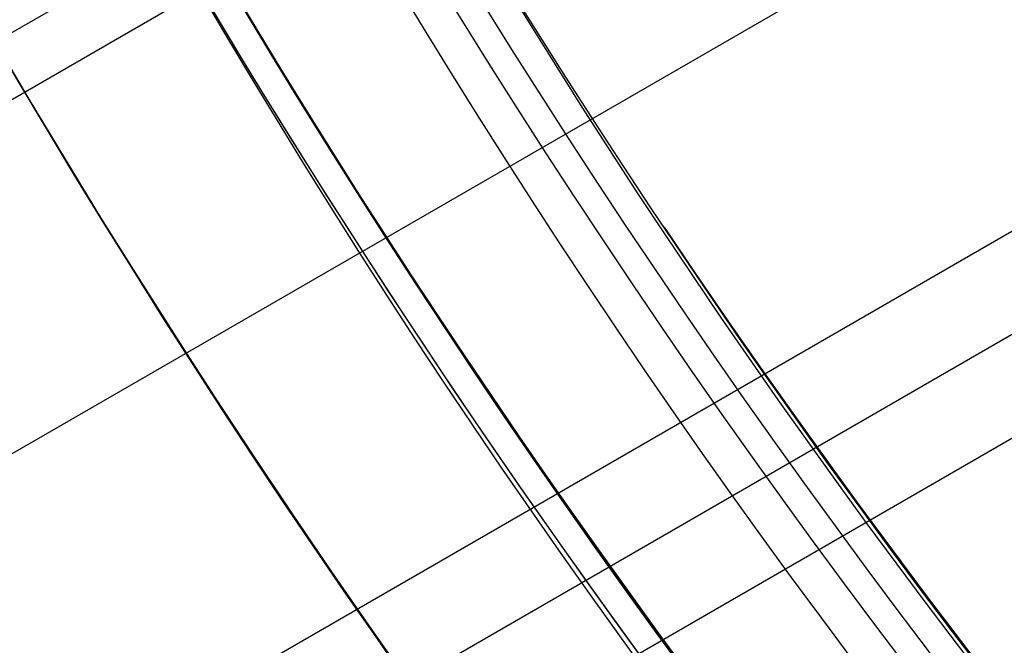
# Model space of a CAD drawing. Extents: x 12895 to 14339, y -6833 to -5581.
# Tile 8 of 79: x 13552 to 13560, y -6424 to -6419. Entities that reach past the tile are written whole.
import ezdxf

# ---------------------------------------------------------------- set-up
doc = ezdxf.new("R2010")
doc.units = 0
doc.layers.get('0').update_dxf_attribs({"linetype": 'CONTINUOUS'})
doc.layers.add('BLANCO_METALICO', color=7, linetype='CONTINUOUS')
doc.layers.add('COLOR', color=7, linetype='CONTINUOUS')

msp = doc.modelspace()

# ---------------------------------------------------------------- linework, layer by layer
for p, q in [((13570.10758948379, -6411.964063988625, 63.41674755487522), (12925.68808245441, -6784.019839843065, 63.41674755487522)), ((12927.01780135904, -6786.322980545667, 63.04641430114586), (13571.64632743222, -6414.146527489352, 63.0464143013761)), ((13572.12481960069, -6414.767034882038, 62.62347081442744), (12927.40611198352, -6786.99555427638, 62.62347081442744)), ((12927.79442260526, -6787.668128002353, 62.20052733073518), (13572.61482047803, -6415.380897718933, 62.20052732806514)), ((12924.10783980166, -6781.282779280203, 65.95536495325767), (13556.64407717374, -6416.087812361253, 65.95536495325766)), ((12924.35836354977, -6781.716699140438, 63.7870808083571), (13557.07466654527, -6416.417771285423, 63.78708080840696))]:
    msp.add_line(p, q)
at = {"extrusion": (0.1124755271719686, -0.1948133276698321, 0.9743700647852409)}
msp.add_lwpolyline([(8565.810218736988, -12065.56762385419), (8565.299669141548, -12065.25865545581), (8564.791123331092, -12064.94499073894), (8564.284641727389, -12064.62664867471), (8563.780284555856, -12064.30364930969), (8563.278111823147, -12063.97601376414), (8562.778183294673, -12063.6437642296), (8562.280558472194, -12063.30692396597), (8561.785296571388, -12062.96551729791), (8561.292456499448, -12062.61956961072), (8560.802096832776, -12062.2691073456), (8560.314275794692, -12061.91415799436), (8559.829051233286, -12061.55475009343), (8559.346480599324, -12061.19091321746), (8558.866620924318, -12060.82267797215), (8558.389528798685, -12060.45007598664), (8557.91526035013, -12060.07313990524), (8557.443871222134, -12059.6919033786), (8556.975416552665, -12059.30640105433), (8556.509950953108, -12058.91666856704), (8556.047528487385, -12058.52274252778), (8555.588202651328, -12058.12466051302), (8555.132026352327, -12057.72246105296), (8554.679051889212, -12057.31618361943), (8554.229330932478, -12056.90586861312), (8553.782914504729, -12056.4915573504), (8553.33985296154, -12056.07329204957), (8552.90019597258, -12055.65111581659), (8552.463992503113, -12055.22507263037), (8552.031290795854, -12054.79520732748), (8551.602138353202, -12054.36156558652), (8551.17658191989, -12053.92419391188), (8550.754667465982, -12053.48313961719), (8550.33644017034, -12053.03845080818), (8549.921944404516, -12052.59017636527), (8549.511223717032, -12052.13836592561), (8549.104320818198, -12051.68306986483), (8548.701277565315, -12051.22433927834), (8548.302134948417, -12050.76222596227), (8547.906933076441, -12050.29678239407), (8547.51571116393, -12049.82806171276), (8547.128507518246, -12049.35611769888), (8546.745359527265, -12048.88100475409), (8546.366303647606, -12048.40277788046), (8545.991375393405, -12047.92149265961), (8545.620609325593, -12047.43720523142), (8545.254039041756, -12046.94997227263), (8544.891697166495, -12046.45985097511), (8544.533615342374, -12045.96689902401), (8544.179824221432, -12045.4711745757), (8543.83035345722, -12044.97273623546), (8543.48523169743, -12044.47164303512), (8543.144486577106, -12043.96795441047), (8542.808144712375, -12043.46173017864), (8542.476231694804, -12042.95303051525), (8542.148772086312, -12042.44191593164), (8541.825789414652, -12041.92844725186), (8541.507306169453, -12041.41268558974), (8541.193343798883, -12040.89469232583), (8540.883922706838, -12040.3745290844), (8540.579062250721, -12039.85225771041), (8540.278780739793, -12039.32794024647), (8539.983095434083, -12038.80163890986), (8539.69202254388, -12038.27341606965), (8539.40557722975, -12037.74333422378), (8539.12377360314, -12037.21145597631), (8538.846624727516, -12036.67784401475), (8538.574142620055, -12036.1425610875), (8538.306338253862, -12035.60566998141), (8538.043221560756, -12035.06723349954), (8537.784801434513, -12034.52731443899), (8537.531085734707, -12033.985975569), (8537.282081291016, -12033.4432796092), (8537.037793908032, -12032.89928920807), (8536.79822837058, -12032.35406692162), (8536.563388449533, -12031.8076751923), (8536.333276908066, -12031.26017632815), (8536.10789550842, -12030.71163248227), (8535.887245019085, -12030.16210563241), (8535.67132522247, -12029.61165756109), (8535.460134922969, -12029.06034983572), (8535.253671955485, -12028.50824378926), (8535.051933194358, -12027.95540050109), (8534.854914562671, -12027.4018807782), (8534.662611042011, -12026.8477451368), (8534.475016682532, -12026.29305378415), (8534.292124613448, -12025.73786660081), (8534.11392705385, -12025.1822431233), (8533.940415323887, -12024.62624252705), (8533.771579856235, -12024.06992360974), (8533.607410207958, -12023.51334477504), (8533.4478950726, -12022.95656401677), (8533.293022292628, -12022.39963890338), (8533.142778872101, -12021.84262656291), (8532.997150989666, -12021.2855836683), (8532.856124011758, -12020.72856642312), (8532.719682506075, -12020.17163054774), (8532.587810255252, -12019.61483126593), (8532.460490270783, -12019.05822329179), (8532.337704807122, -12018.50186081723), (8532.219435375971, -12017.94579749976), (8532.105662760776, -12017.39008645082), (8531.996367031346, -12016.83478022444), (8531.891527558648, -12016.27993080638), (8531.791123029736, -12015.7255896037), (8531.695131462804, -12015.17180743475), (8531.603530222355, -12014.61863451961), (8531.516296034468, -12014.06612047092), (8531.433405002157, -12013.51431428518), (8531.354832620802, -12012.96326433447), (8531.280553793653, -12012.41301835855), (8531.210542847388, -12011.86362345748), (8531.144773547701, -12011.31512608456), (8531.083219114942, -12010.76757203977), (8531.025852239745, -12010.22100646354), (8530.972645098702, -12009.67547383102), (8530.923569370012, -12009.13101794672), (8530.87859624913, -12008.58768193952), (8530.837696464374, -12008.04550825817), (8530.80084029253, -12007.50453866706), (8530.767997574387, -12006.96481424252), (8530.739137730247, -12006.4263753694), (8530.714229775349, -12005.8892617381), (8530.693242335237, -12005.35351234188), (8530.67614366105, -12004.81916547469), (8530.66290164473, -12004.28625872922), (8530.653483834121, -12003.75482899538), (8530.647857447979, -12003.22491245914), (8530.64598939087, -12002.69654460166)], dxfattribs=at)
at = {"extrusion": (0.1124755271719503, -0.1948133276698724, 0.9743700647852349)}
msp.add_lwpolyline([(8530.645989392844, -12003.97543454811), (8530.64774105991, -12004.4870778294), (8530.653016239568, -12005.00017447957), (8530.66184500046, -12005.51469230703), (8530.674257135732, -12006.03059850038), (8530.690282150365, -12006.54785962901), (8530.709949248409, -12007.06644164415), (8530.733287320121, -12007.58630988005), (8530.76032492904, -12008.10742905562), (8530.79109029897, -12008.62976327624), (8530.825611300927, -12009.1532760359), (8530.863915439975, -12009.67793021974), (8530.906029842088, -12010.20368810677), (8530.951981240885, -12010.73051137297), (8531.001795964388, -12011.25836109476), (8531.055499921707, -12011.7871977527), (8531.11311858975, -12012.31698123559), (8531.174676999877, -12012.84767084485), (8531.240199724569, -12013.37922529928), (8531.309710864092, -12013.91160274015), (8531.383234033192, -12014.44476073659), (8531.460792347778, -12014.97865629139), (8531.54240841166, -12015.51324584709), (8531.62810430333, -12016.04848529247), (8531.717901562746, -12016.5843299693), (8531.811821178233, -12017.12073467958), (8531.909883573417, -12017.657653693), (8532.012108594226, -12018.19504075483), (8532.11851549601, -12018.73284909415), (8532.229122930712, -12019.27103143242), (8532.34394893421, -12019.80953999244), (8532.463010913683, -12020.34832650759), (8532.586325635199, -12020.88734223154), (8532.713909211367, -12021.42653794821), (8532.845777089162, -12021.96586398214), (8532.981944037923, -12022.50527020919), (8533.12242413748, -12023.04470606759), (8533.267230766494, -12023.58412056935), (8533.416376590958, -12024.123462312), (8533.569873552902, -12024.66267949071), (8533.727732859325, -12025.20171991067), (8533.889964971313, -12025.74053099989), (8534.056579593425, -12026.27905982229), (8534.227585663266, -12026.81725309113), (8534.402991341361, -12027.35505718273), (8534.58280400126, -12027.89241815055), (8534.767030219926, -12028.42928173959), (8534.955675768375, -12028.96559340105), (8535.148745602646, -12029.50129830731), (8535.34624385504, -12030.03634136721), (8535.548173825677, -12030.57066724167), (8535.754537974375, -12031.10422035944), (8535.965337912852, -12031.63694493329), (8536.180574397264, -12032.16878497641), (8536.400247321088, -12032.69968431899), (8536.624355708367, -12033.22958662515), (8536.852897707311, -12033.75843541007), (8537.085870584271, -12034.28617405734), (8537.323270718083, -12034.81274583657), (8537.56509359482, -12035.33809392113), (8537.811333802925, -12035.86216140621), (8538.06198502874, -12036.38489132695), (8538.317040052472, -12036.90622667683), (8538.576490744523, -12037.42611042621), (8538.840328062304, -12037.944485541), (8539.108542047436, -12038.46129500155), (8539.381121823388, -12038.97648182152), (8539.658055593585, -12039.48998906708), (8539.93933063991, -12040.00175987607), (8540.224933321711, -12040.51173747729), (8540.51484907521, -12041.01986520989), (8540.80906241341, -12041.52608654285), (8541.10755692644, -12042.03034509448), (8541.410315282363, -12042.53258465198), (8541.717319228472, -12043.03274919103), (8542.028549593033, -12043.53078289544), (8542.343986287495, -12044.0266301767), (8542.663608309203, -12044.52023569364), (8542.98739374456, -12045.01154437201), (8543.315319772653, -12045.50050142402), (8543.647362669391, -12045.98705236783), (8543.983497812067, -12046.47114304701), (8544.323699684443, -12046.95271964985), (8544.667941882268, -12047.43172872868), (8545.016197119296, -12047.908117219), (8545.368437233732, -12048.38183245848), (8545.724633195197, -12048.85282220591), (8546.084755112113, -12049.32103465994), (8546.448772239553, -12049.78641847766), (8546.816652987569, -12050.248922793), (8547.188364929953, -12050.70849723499), (8547.56387481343, -12051.16509194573), (8547.94314856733, -12051.61865759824), (8548.326151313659, -12052.069145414), (8548.71284737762, -12052.5165071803), (8549.103200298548, -12052.96069526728), (8549.497172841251, -12053.40166264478), (8549.89472700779, -12053.83936289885), (8550.295824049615, -12054.27375024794), (8550.700424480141, -12054.70477955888), (8551.10848808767, -12055.13240636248), (8551.519973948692, -12055.55658686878), (8551.934840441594, -12055.97727798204), (8552.353045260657, -12056.39443731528), (8552.774545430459, -12056.80802320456), (8553.199297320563, -12057.21799472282), (8553.6272566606, -12057.62431169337), (8554.05837855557, -12058.02693470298), (8554.492617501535, -12058.42582511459), (8554.929927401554, -12058.8209450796), (8555.370261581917, -12059.21225754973), (8555.813572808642, -12059.59972628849), (8556.259813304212, -12059.98331588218), (8556.708934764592, -12060.36299175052), (8557.160888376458, -12060.73872015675), (8557.615624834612, -12061.11046821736), (8558.073094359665, -12061.47820391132), (8558.533246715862, -12061.84189608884), (8558.996031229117, -12062.20151447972), (8559.461396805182, -12062.55702970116), (8559.929291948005, -12062.90841326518), (8560.399664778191, -12063.25563758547), (8560.872463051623, -12063.59867598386), (8561.347634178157, -12063.93750269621), (8561.825125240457, -12064.27209287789), (8562.304883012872, -12064.60242260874), (8562.7868539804, -12064.92846889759), (8563.27098435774, -12065.25020968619), (8563.757220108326, -12065.56762385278)], dxfattribs=at)
for points in [[(13554.93588062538, -6416.539658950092), (13555.1518548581, -6416.919546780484), (13555.37031405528, -6417.297870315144), (13555.59124425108, -6417.674621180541), (13555.81463147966, -6418.049791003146), (13556.04046177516, -6418.423371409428), (13556.26872117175, -6418.795354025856), (13556.49939570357, -6419.165730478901), (13556.73247140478, -6419.534492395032), (13556.96793430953, -6419.90163140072), (13557.20577045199, -6420.267139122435), (13557.44596586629, -6420.631007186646), (13557.6885065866, -6420.993227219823), (13557.93337864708, -6421.353790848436), (13558.18056808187, -6421.712689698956), (13558.43006092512, -6422.069915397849), (13558.681843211, -6422.42545957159), (13558.93590097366, -6422.779313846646), (13559.19222024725, -6423.131469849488), (13559.45078706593, -6423.481919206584), (13559.71158746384, -6423.830653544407), (13559.97460747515, -6424.177664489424), (13560.23983313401, -6424.522943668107)], [(13554.24046186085, -6416.94115916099), (13554.45888081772, -6417.325347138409), (13554.67981286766, -6417.707953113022), (13554.90324388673, -6418.088968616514), (13555.129159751, -6418.468385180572), (13555.35754633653, -6418.84619433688), (13555.5883895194, -6419.222387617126), (13555.82167517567, -6419.596956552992), (13556.05738918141, -6419.969892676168), (13556.29551741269, -6420.341187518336), (13556.53604574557, -6420.710832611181), (13556.77896005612, -6421.078819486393), (13557.02424622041, -6421.445139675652), (13557.27189011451, -6421.809784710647), (13557.52187761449, -6422.172746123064), (13557.7741945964, -6422.534015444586), (13558.02882693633, -6422.8935842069), (13558.28576051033, -6423.251443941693), (13558.54498119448, -6423.607586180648), (13558.80647486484, -6423.962002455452), (13559.07022739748, -6424.314684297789)], [(13552.94142375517, -6417.69115916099), (13553.16440944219, -6418.083379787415), (13553.38996076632, -6418.473985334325), (13553.61806330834, -6418.862967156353), (13553.848702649, -6419.250316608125), (13554.08186436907, -6419.636025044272), (13554.31753404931, -6420.020083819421), (13554.55569727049, -6420.402484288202), (13554.79633961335, -6420.783217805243), (13555.03944665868, -6421.162275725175), (13555.28500398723, -6421.539649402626), (13555.53299717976, -6421.915330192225), (13555.78341181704, -6422.2893094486), (13556.03623347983, -6422.661578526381), (13556.29144774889, -6423.032128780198), (13556.54904020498, -6423.400951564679), (13556.80899642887, -6423.768038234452), (13557.07130200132, -6424.133380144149), (13557.33594250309, -6424.496968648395)]]:
    msp.add_lwpolyline(points)
at = {"extrusion": (0.1124755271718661, -0.1948133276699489, 0.9743700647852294)}
msp.add_lwpolyline([(8528.345989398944, -12002.69654459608), (8528.347736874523, -12003.21579337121), (8528.35299909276, -12003.7364926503), (8528.361805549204, -12004.25861087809), (8528.37418547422, -12004.78211590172), (8528.390167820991, -12005.30697497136), (8528.40978125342, -12005.83315474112), (8528.433054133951, -12006.36062127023), (8528.460014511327, -12006.8893400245), (8528.490690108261, -12007.41927587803), (8528.525108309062, -12007.95039311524), (8528.563296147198, -12008.48265543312), (8528.605280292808, -12009.0160259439), (8528.65108704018, -12009.55046717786), (8528.700742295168, -12010.08594108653), (8528.754271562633, -12010.62240904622), (8528.811699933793, -12011.15983186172), (8528.873052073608, -12011.69816977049), (8528.938352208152, -12012.23738244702), (8529.00762411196, -12012.77742900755), (8529.08089109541, -12013.31826801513), (8529.158175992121, -12013.859857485), (8529.239501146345, -12014.40215489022), (8529.324888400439, -12014.94511716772), (8529.414359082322, -12015.48870072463), (8529.50793399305, -12016.03286144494), (8529.605633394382, -12016.57755469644), (8529.707476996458, -12017.12273533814), (8529.813483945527, -12017.66835772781), (8529.923672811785, -12018.21437573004), (8530.038061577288, -12018.76074272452), (8530.156667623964, -12019.30741161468), (8530.279507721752, -12019.85433483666), (8530.40659801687, -12020.40146436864), (8530.537954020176, -12020.94875174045), (8530.67359059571, -12021.49614804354), (8530.813521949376, -12022.04360394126), (8530.957761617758, -12022.59106967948), (8531.106322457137, -12023.13849509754), (8531.259216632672, -12023.68582963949), (8531.416455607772, -12024.23302236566), (8531.57805013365, -12024.78002196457), (8531.744010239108, -12025.3267767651), (8531.914345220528, -12025.87323474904), (8532.08906363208, -12026.41934356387), (8532.268173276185, -12026.9650505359), (8532.451681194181, -12027.51030268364), (8532.63959365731, -12028.05504673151), (8532.831916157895, -12028.59922912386), (8533.028653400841, -12029.14279603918), (8533.229809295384, -12029.68569340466), (8533.43538694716, -12030.22786691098), (8533.645388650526, -12030.76926202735), (8533.859815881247, -12031.3098240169), (8534.078669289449, -12031.84949795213), (8534.301948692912, -12032.38822873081), (8534.529653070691, -12032.92596109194), (8534.761780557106, -12033.46263963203), (8534.99832843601, -12033.99820882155), (8535.239293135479, -12034.53261302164), (8535.484670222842, -12035.06579650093), (8535.73445440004, -12035.59770345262), (8535.988639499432, -12036.1282780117), (8536.247218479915, -12036.65746427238), (8536.51018342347, -12037.18520630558), (8536.777525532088, -12037.71144817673), (8537.0492351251, -12038.23613396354), (8537.325301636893, -12038.75920777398), (8537.605713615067, -12039.28061376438), (8537.890458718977, -12039.80029615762), (8538.179523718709, -12040.31819926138), (8538.472894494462, -12040.83426748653), (8538.770556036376, -12041.34844536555), (8539.072492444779, -12041.86067757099), (8539.37868693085, -12042.37090893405), (8539.689121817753, -12042.87908446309), (8540.003778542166, -12043.38514936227), (8540.32263765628, -12043.88904905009), (8540.64567883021, -12044.39072917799), (8540.97288085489, -12044.89013564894), (8541.304221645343, -12045.38721463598), (8541.639678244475, -12045.88191260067), (8541.979226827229, -12046.37417631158), (8542.32284270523, -12046.86395286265), (8542.670500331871, -12047.35118969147), (8543.022173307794, -12047.83583459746), (8543.377834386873, -12048.31783576), (8543.737455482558, -12048.79714175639), (8544.101007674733, -12049.27370157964), (8544.468461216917, -12049.74746465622), (8544.839785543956, -12050.21838086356), (8545.214949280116, -12050.68640054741), (8545.59392024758, -12051.15147453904), (8545.97666547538, -12051.6135541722), (8546.36315120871, -12052.0725912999), (8546.753342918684, -12052.52853831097), (8547.14720531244, -12052.98134814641), (8547.544702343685, -12053.43097431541), (8547.94579722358, -12053.87737091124), (8548.350452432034, -12054.32049262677), (8548.758629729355, -12054.76029476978), (8549.170290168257, -12055.19673327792), (8549.58539410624, -12055.62976473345), (8550.003901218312, -12056.05934637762), (8550.425770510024, -12056.48543612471), (8550.85096033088, -12056.9079925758), (8551.279428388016, -12057.32697503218), (8551.71113176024, -12057.7423435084), (8552.146026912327, -12058.15405874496), (8552.584069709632, -12058.56208222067), (8553.025215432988, -12058.96637616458), (8553.46941879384, -12059.36690356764), (8553.91663394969, -12059.76362819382), (8554.366814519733, -12060.15651459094), (8554.819913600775, -12060.54552810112), (8555.275883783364, -12060.93063487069), (8555.734677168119, -12061.31180185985), (8556.196245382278, -12061.68899685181), (8556.660539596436, -12062.06218846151), (8557.127510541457, -12062.43134614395), (8557.597108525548, -12062.79644020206), (8558.069283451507, -12063.15744179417), (8558.543984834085, -12063.51432294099), (8559.021161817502, -12063.86705653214), (8559.500763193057, -12064.21561633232), (8559.982737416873, -12064.55997698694), (8560.467032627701, -12064.90011402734), (8560.953596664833, -12065.23600387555), (8561.442377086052, -12065.56762384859)], dxfattribs=at)
at = {"extrusion": (0.1124755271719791, -0.194813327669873, 0.9743700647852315)}
msp.add_lwpolyline([(8559.602413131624, -12065.56762385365), (8559.136482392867, -12065.23030030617), (8558.672822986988, -12064.88904056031), (8558.211481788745, -12064.54386838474), (8557.752505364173, -12064.19480832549), (8557.295939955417, -12063.84188570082), (8556.841831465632, -12063.48512659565), (8556.39022544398, -12063.1245578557), (8555.941167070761, -12062.76020708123), (8555.494701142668, -12062.39210262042), (8555.05087205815, -12062.0202735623), (8554.609723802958, -12061.64474972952), (8554.171299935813, -12061.26556167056), (8553.735643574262, -12060.88274065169), (8553.302797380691, -12060.49631864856), (8552.87280354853, -12060.10632833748), (8552.445703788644, -12059.7128030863), (8552.02153931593, -12059.31577694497), (8551.600350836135, -12058.91528463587), (8551.182178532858, -12058.51136154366), (8550.767062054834, -12058.10404370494), (8550.355040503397, -12057.69336779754), (8549.946152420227, -12057.27937112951), (8549.540435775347, -12056.86209162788), (8549.137927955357, -12056.44156782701), (8548.738665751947, -12056.0178388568), (8548.342685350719, -12055.59094443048), (8547.950022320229, -12055.16092483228), (8547.560711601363, -12054.72782090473), (8547.174787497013, -12054.29167403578), (8546.792283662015, -12053.85252614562), (8546.413233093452, -12053.41041967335), (8546.037668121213, -12052.96539756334), (8545.665620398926, -12052.51750325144), (8545.297120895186, -12052.06678065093), (8544.932199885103, -12051.61327413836), (8544.570886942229, -12051.1570285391), (8544.21321093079, -12050.6980891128), (8543.859199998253, -12050.23650153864), (8543.508881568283, -12049.77231190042), (8543.162282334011, -12049.30556667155), (8542.819428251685, -12048.83631269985), (8542.480344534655, -12048.36459719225), (8542.145055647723, -12047.89046769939), (8541.813585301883, -12047.41397210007), (8541.485956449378, -12046.93515858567), (8541.162191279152, -12046.45407564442), (8540.842311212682, -12045.97077204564), (8540.526336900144, -12045.48529682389), (8540.214288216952, -12044.99769926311), (8539.906184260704, -12044.50802888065), (8539.602043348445, -12044.01633541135), (8539.301883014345, -12043.52266879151), (8539.005720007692, -12043.02707914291), (8538.713570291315, -12042.52961675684), (8538.425449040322, -12042.03033207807), (8538.141370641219, -12041.52927568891), (8537.861348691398, -12041.02649829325), (8537.58539599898, -12040.52205070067), (8537.313524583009, -12040.01598381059), (8537.045745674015, -12039.50834859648), (8536.78206971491, -12038.99919609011), (8536.522506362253, -12038.48857736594), (8536.267064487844, -12037.97654352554), (8536.015752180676, -12037.46314568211), (8535.768576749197, -12036.94843494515), (8535.525544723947, -12036.43246240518), (8535.286661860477, -12035.91527911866), (8535.051933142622, -12035.39693609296), (8534.821362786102, -12034.8774842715), (8534.59495424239, -12034.35697451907), (8534.372710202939, -12033.83545760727), (8534.154632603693, -12033.31298420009), (8533.94072262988, -12032.78960483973), (8533.73098072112, -12032.26536993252), (8533.52540657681, -12031.74032973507), (8533.323999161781, -12031.21453434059), (8533.12675671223, -12030.68803366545), (8532.933676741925, -12030.16087743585), (8532.74475604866, -12029.6331151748), (8532.559990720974, -12029.10479618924), (8532.379376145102, -12028.57596955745), (8532.202907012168, -12028.0466841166), (8532.030577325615, -12027.51698845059), (8531.862380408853, -12026.98693087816), (8531.698308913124, -12026.45655944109), (8531.538354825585, -12025.92592189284), (8531.382509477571, -12025.39506568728), (8531.230763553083, -12024.86403796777), (8531.083107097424, -12024.3328855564), (8530.939529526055, -12023.80165494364), (8530.800019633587, -12023.27039227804), (8530.664565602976, -12022.73914335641), (8530.533155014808, -12022.20795361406), (8530.405774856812, -12021.67686811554), (8530.282411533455, -12021.14593154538), (8530.163050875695, -12020.61518819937), (8530.047678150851, -12020.08468197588), (8529.936278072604, -12019.55445636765), (8529.828834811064, -12019.02455445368), (8529.725332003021, -12018.49501889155), (8529.6257527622, -12017.96589190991), (8529.530079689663, -12017.4372153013), (8529.438294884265, -12016.9090304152), (8529.350379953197, -12016.38137815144), (8529.266316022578, -12015.85429895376), (8529.186083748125, -12015.32783280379), (8529.109663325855, -12014.80201921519), (8529.037034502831, -12014.27689722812), (8528.968176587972, -12013.75250540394), (8528.903068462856, -12013.22888182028), (8528.841688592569, -12012.70606406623), (8528.78401503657, -12012.18408923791), (8528.730025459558, -12011.66299393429), (8528.679697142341, -12011.14281425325), (8528.633006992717, -12010.62358578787), (8528.589931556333, -12010.10534362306), (8528.550447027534, -12009.58812233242), (8528.514529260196, -12009.07195597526), (8528.482153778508, -12008.55687809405), (8528.45329578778, -12008.04292171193), (8528.427930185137, -12007.53011933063), (8528.406031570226, -12007.0185029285), (8528.387574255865, -12006.50810395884), (8528.372532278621, -12005.99895334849), (8528.360879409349, -12005.49108149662), (8528.35258916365, -12004.98451827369), (8528.347634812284, -12004.47929302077), (8528.345989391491, -12003.97543454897)], dxfattribs=at)
for centre, radius, start, end in [((13616.37125110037, -6381.069931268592, 89.37470231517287), 73.24245578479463, 209.9999999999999, 29.99999999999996), ((13616.3712510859, -6381.069931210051, 88.63012703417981), 71.44457953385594, 210.0000000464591, 29.99999995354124), ((13616.37125110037, -6381.069931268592, 89.05580518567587), 71.21139006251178, 210.0000000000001, 30.0000000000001), ((13616.37125110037, -6381.069931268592, 68.68735261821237), 73.24245578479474, 211.1713425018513, 311.5923049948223), ((13616.37125110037, -6381.069931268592, 67.93735261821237), 70.94245578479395, 213.8367835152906, 313.7266063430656)]:
    msp.add_arc(centre, radius, start, end)
at = {"extrusion": (0, 0, -1)}
for centre in [(-13616.37125110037, -6381.069931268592, -89.37470231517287), (-13616.37125110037, -6381.069931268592, -46.50000292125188)]:
    msp.add_arc(centre, 70.94245578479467, 150.0000000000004, 330.0000000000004, dxfattribs=at)
at = {"layer": 'BLANCO_METALICO', "extrusion": (0, 0, -1)}
for centre, radius, start, end in [((-13616.37098787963, -6381.069931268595, -171.6470783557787), 99.49999999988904, 179.9999999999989, 1.047441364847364e-12), ((-13616.37098787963, -6381.069931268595, -170.8389899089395), 99.49999999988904, 179.9999999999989, 1.047441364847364e-12), ((-13616.37098787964, -6381.069931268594, -169.280901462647), 99.49999999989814, 179.9999999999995, 5.237206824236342e-13), ((-13616.37098787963, -6381.069931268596, -171.6470783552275), 99.0999999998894, 179.9999999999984, 1.577503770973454e-12), ((-13616.37098787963, -6381.069931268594, -170.0309014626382), 98.69999999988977, 179.9999999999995, 5.279656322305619e-13), ((-13616.37098787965, -6381.069931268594, -168.5309014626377), 98.69999999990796, 179.9999999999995, 5.279656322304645e-13), ((-13616.37098787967, -6381.0699312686, -167.2309014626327), 98.19999999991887, 179.9999999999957, 4.24523078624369e-12), ((-13616.37098787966, -6381.069931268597, -168.0309014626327), 98.1999999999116, 179.9999999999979, 2.122615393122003e-12)]:
    msp.add_arc(centre, radius, start, end, dxfattribs=at)
at = {"layer": 'BLANCO_METALICO'}
for centre, radius, start, end in [((13616.37098787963, -6381.069931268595, 170.030901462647), 99.49999999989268, 179.9999999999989, 1.047441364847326e-12), ((13616.37098787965, -6381.069931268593, 168.5309014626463), 99.49999999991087, 180, 0), ((13616.37098787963, -6381.069931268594, 171.6470783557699), 98.69999999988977, 179.9999999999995, 5.279656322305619e-13), ((13616.37098787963, -6381.069931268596, 170.8389899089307), 98.69999999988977, 179.9999999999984, 1.583896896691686e-12)]:
    msp.add_arc(centre, radius, start, end, dxfattribs=at)
at = {"layer": 'COLOR', "extrusion": (0, 0, -1)}
for centre, radius, start, end in [((-13616.37125823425, -6381.069948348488, 10.54089386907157), 152.392098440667, 333.381578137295, 153.381578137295), ((-13616.37125823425, -6381.069948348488, 10.54089386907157), 152.3920984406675, 153.3815781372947, 333.3815781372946), ((-13616.37125823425, -6381.06994834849, -32.97295255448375), 74.9999999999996, 243.3815781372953, 63.38157813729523), ((-13616.37125823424, -6381.069948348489, -43.50000292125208), 75.00000000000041, 243.3815781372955, 63.38157813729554), ((-13616.37125823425, -6381.06994834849, -33.39918206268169), 72.99999999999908, 243.3815781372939, 63.38157813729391), ((-13616.37125823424, -6381.06994834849, -43.50000292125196), 73.00000000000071, 243.3815781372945, 63.38157813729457), ((-13616.37125823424, -6381.06994834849, -43.50000292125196), 73.00000000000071, 243.3815781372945, 63.38157813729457), ((-13616.37125823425, -6381.069948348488, -18.68835025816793), 83.81579491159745, 153.3815781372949, 333.3815781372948), ((-13616.37125823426, -6381.069948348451, -22.44590218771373), 75.00000000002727, 243.3815781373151, 333.3815781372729), ((-13616.37125823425, -6381.069948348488, -17.30945272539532), 81.95014076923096, 314.1450398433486, 333.3815781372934)]:
    msp.add_arc(centre, radius, start, end, dxfattribs=at)
at = {"layer": 'COLOR'}
for centre, radius, start, end in [((13616.37125823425, -6381.06994834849, -35.79999945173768), 153, 26.61842186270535, 206.618421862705), ((13616.37125823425, -6381.069948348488, -11.46081713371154), 152.9999999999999, 26.61842186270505, 206.6184218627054), ((13616.37125823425, -6381.069948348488, -23.63040829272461), 153.0000000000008, 26.61842186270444, 206.6184218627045), ((13616.37125823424, -6381.069948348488, -10.90949982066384), 152.8342956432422, 26.6184218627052, 206.6184218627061), ((13616.37125823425, -6381.06994834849, -35.79999945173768), 150, 26.61842186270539, 206.618421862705), ((13616.37125823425, -6381.069948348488, -11.46081713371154), 153, 206.6184218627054, 26.61842186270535), ((13616.37125823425, -6381.069948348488, -35.79999945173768), 153, 206.6184218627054, 26.61842186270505), ((13616.37125823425, -6381.069948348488, -23.63040829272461), 153.0000000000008, 206.618421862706, 26.61842186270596), ((13616.37125823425, -6381.069948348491, -10.90949982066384), 152.834295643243, 206.6184218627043, 26.61842186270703), ((13616.37125823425, -6381.069948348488, -35.79999945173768), 150, 206.6184218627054, 26.61842186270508), ((13616.37125823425, -6381.069948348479, 23.29836120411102), 73.00000000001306, 208.2101890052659, 250.031773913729)]:
    msp.add_arc(centre, radius, start, end, dxfattribs=at)

doc.saveas('drawing.dxf')
